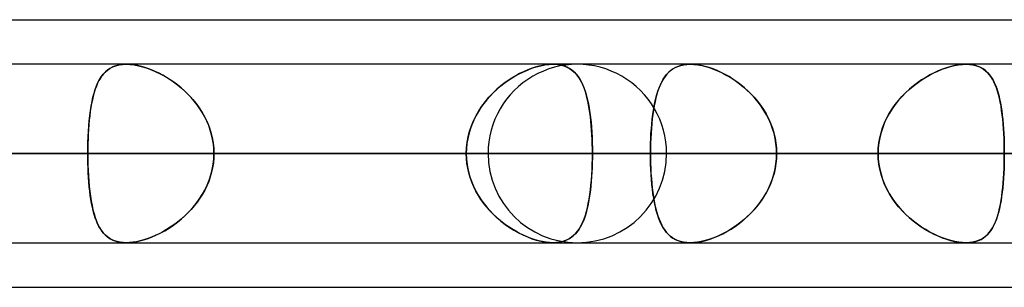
# Model space of a CAD drawing. Header units: millimetres. Extents: x -243 to 243, y -92 to 86.
# Tile 61 of 81: x 103.6 to 113.47, y -44 to -41.31. Entities that reach past the tile are written whole.
import ezdxf

# ---------------------------------------------------------------- set-up
doc = ezdxf.new("R2010")
doc.units = ezdxf.units.MM
doc.layers.add('MAIN-1', color=7, linetype='Continuous')

msp = doc.modelspace()

# ---------------------------------------------------------------- linework, layer by layer
at = {"layer": 'MAIN-1'}
for p, q in [((64.877, -41.315), (123.0361, -41.315)), ((64.877, -41.315), (123.3357, -41.315)), ((70.5727, -41.315), (123.3357, -41.315)), ((70.5727, -41.315), (129.0315, -41.315)), ((122.8574, -41.7625), (-122.8574, -41.7625)), ((122.8574, -41.7625), (-122.8574, -41.7625)), ((113.0899, -41.7625), (-113.0899, -41.7625)), ((113.0899, -41.7625), (-113.0899, -41.7625)), ((109.19, -41.7625), (80.6825, -41.7625)), ((109.19, -41.7625), (80.6825, -41.7625)), ((123.152, -41.7625), (90.5644, -41.7625)), ((123.152, -41.7625), (90.5644, -41.7625)), ((137.114, -41.7625), (100.4445, -41.7625)), ((137.114, -41.7625), (100.4445, -41.7625)), ((104.5467, -41.7818), (104.5216, -41.7924)), ((104.5299, -41.7885), (104.5602, -41.7772)), ((104.5737, -41.7734), (104.5467, -41.7818)), ((104.5602, -41.7772), (104.5929, -41.769)), ((104.6026, -41.7673), (104.5737, -41.7734)), ((104.5929, -41.769), (104.6278, -41.7641)), ((104.633, -41.7637), (104.6026, -41.7673)), ((104.6278, -41.7641), (104.6649, -41.7625)), ((104.6649, -41.7625), (104.633, -41.7637)), ((104.6978, -41.7636), (104.6649, -41.7625)), ((104.6649, -41.7625), (104.7033, -41.764)), ((108.9457, -41.7625), (104.6651, -41.7625)), ((108.9457, -41.7625), (104.6651, -41.7625)), ((104.7321, -41.7671), (104.6978, -41.7636)), ((104.7033, -41.764), (104.7437, -41.7687)), ((104.7677, -41.7729), (104.7321, -41.7671)), ((104.7437, -41.7687), (104.7858, -41.7766)), ((104.8045, -41.7809), (104.7677, -41.7729)), ((104.7858, -41.7766), (104.8289, -41.7873)), ((104.8418, -41.7911), (104.8045, -41.7809)), ((108.8034, -41.7818), (108.7654, -41.7924)), ((108.7785, -41.7885), (108.8225, -41.7772)), ((108.8408, -41.7734), (108.8034, -41.7818)), ((108.8225, -41.7772), (108.8653, -41.769)), ((108.8772, -41.7673), (108.8408, -41.7734)), ((108.8653, -41.769), (108.9063, -41.7641)), ((108.9121, -41.7637), (108.8772, -41.7673)), ((108.9063, -41.7641), (108.9454, -41.7625)), ((108.9455, -41.7625), (108.9121, -41.7637)), ((108.9454, -41.7625), (108.9465, -41.7625)), ((108.9769, -41.7636), (108.9455, -41.7625)), ((108.9465, -41.7625), (108.9476, -41.7625)), ((108.9476, -41.7625), (108.9486, -41.7625)), ((108.9486, -41.7625), (108.9497, -41.7625)), ((108.9497, -41.7625), (108.9508, -41.7625)), ((108.9508, -41.7625), (108.9518, -41.7625)), ((108.9518, -41.7625), (108.9522, -41.7625)), ((108.9522, -41.7625), (108.9526, -41.7625)), ((108.9526, -41.7625), (108.9529, -41.7625)), ((108.9529, -41.7625), (108.9533, -41.7625)), ((108.9533, -41.7625), (108.9537, -41.7625)), ((108.9537, -41.7625), (108.954, -41.7626)), ((108.954, -41.7626), (108.9897, -41.7648)), ((109.0069, -41.7671), (108.9769, -41.7636)), ((108.9897, -41.7648), (109.0236, -41.7701)), ((109.0354, -41.7729), (109.0069, -41.7671)), ((109.0236, -41.7701), (109.0552, -41.7785)), ((109.0622, -41.7809), (109.0354, -41.7729)), ((109.0552, -41.7785), (109.0844, -41.7898)), ((109.0872, -41.7911), (109.0622, -41.7809)), ((110.1728, -41.7953), (110.199, -41.7836)), ((110.2002, -41.7832), (110.1741, -41.7946)), ((110.199, -41.7836), (110.2274, -41.7744)), ((110.2283, -41.7742), (110.2002, -41.7832)), ((110.2274, -41.7744), (110.2576, -41.7678)), ((110.2583, -41.7677), (110.2283, -41.7742)), ((110.2576, -41.7678), (110.2895, -41.7638)), ((110.2899, -41.7638), (110.2583, -41.7677)), ((110.2895, -41.7638), (110.3232, -41.7625)), ((110.3232, -41.7625), (110.2899, -41.7638)), ((151.076, -41.7625), (110.3231, -41.7625)), ((151.076, -41.7625), (110.3231, -41.7625)), ((110.3581, -41.7638), (110.3232, -41.7625)), ((110.3232, -41.7625), (110.3598, -41.7639)), ((110.3945, -41.7677), (110.3581, -41.7638)), ((110.3598, -41.7639), (110.3984, -41.7683)), ((110.4325, -41.7743), (110.3945, -41.7677)), ((110.3984, -41.7683), (110.4385, -41.7755)), ((110.4715, -41.7834), (110.4325, -41.7743)), ((110.4385, -41.7755), (110.4797, -41.7855)), ((110.5111, -41.7949), (110.4715, -41.7834)), ((112.9358, -41.7846), (112.8945, -41.7969)), ((112.934, -41.7851), (112.9751, -41.7753)), ((112.9764, -41.775), (112.9358, -41.7846)), ((112.9751, -41.7753), (113.015, -41.7682)), ((113.0159, -41.768), (112.9764, -41.775)), ((113.015, -41.7682), (113.0532, -41.7639)), ((113.0537, -41.7639), (113.0159, -41.768)), ((113.0532, -41.7639), (113.0898, -41.7625)), ((113.0898, -41.7625), (113.0537, -41.7639)), ((113.0898, -41.7625), (113.1236, -41.7638)), ((113.1231, -41.7638), (113.0898, -41.7625)), ((113.1547, -41.7677), (113.1231, -41.7638)), ((113.1236, -41.7638), (113.1557, -41.7679)), ((113.1846, -41.7743), (113.1547, -41.7677)), ((113.1557, -41.7679), (113.186, -41.7746)), ((113.2124, -41.7834), (113.1846, -41.7743)), ((113.186, -41.7746), (113.2141, -41.784)), ((113.2382, -41.7949), (113.2124, -41.7834)), ((113.2141, -41.784), (113.2402, -41.7959)), ((104.4211, -41.8774), (104.4053, -41.9006)), ((104.4138, -41.8877), (104.4328, -41.8626)), ((104.4382, -41.8563), (104.4211, -41.8774)), ((104.4328, -41.8626), (104.4538, -41.84)), ((104.4566, -41.8373), (104.4382, -41.8563)), ((104.4538, -41.84), (104.4769, -41.82)), ((104.4766, -41.8203), (104.4566, -41.8373)), ((104.4982, -41.8053), (104.4766, -41.8203)), ((104.4769, -41.82), (104.5022, -41.8028)), ((104.5216, -41.7924), (104.4982, -41.8053)), ((104.5022, -41.8028), (104.5299, -41.7885)), ((104.8289, -41.7873), (104.8727, -41.801)), ((104.8796, -41.8034), (104.8418, -41.7911)), ((104.8727, -41.801), (104.917, -41.8174)), ((104.9176, -41.8177), (104.8796, -41.8034)), ((104.917, -41.8174), (104.9616, -41.8365)), ((104.9557, -41.8339), (104.9176, -41.8177)), ((104.9938, -41.852), (104.9557, -41.8339)), ((104.9616, -41.8365), (105.006, -41.8582)), ((105.0317, -41.8718), (104.9938, -41.852)), ((105.006, -41.8582), (105.0502, -41.8823)), ((105.0692, -41.8935), (105.0317, -41.8718)), ((105.0502, -41.8823), (105.0939, -41.9088)), ((108.5716, -41.8774), (108.533, -41.9006)), ((108.5541, -41.8877), (108.5986, -41.8626)), ((108.6105, -41.8563), (108.5716, -41.8774)), ((108.5986, -41.8626), (108.6435, -41.84)), ((108.6493, -41.8373), (108.6105, -41.8563)), ((108.6435, -41.84), (108.6887, -41.82)), ((108.6882, -41.8203), (108.6493, -41.8373)), ((108.727, -41.8053), (108.6882, -41.8203)), ((108.6887, -41.82), (108.7338, -41.8028)), ((108.7654, -41.7924), (108.727, -41.8053)), ((108.7338, -41.8028), (108.7785, -41.7885)), ((109.0844, -41.7898), (109.1114, -41.8039)), ((109.1105, -41.8034), (109.0872, -41.7911)), ((109.1321, -41.8177), (109.1105, -41.8034)), ((109.1114, -41.8039), (109.1362, -41.8207)), ((109.1522, -41.8339), (109.1321, -41.8177)), ((109.1362, -41.8207), (109.1589, -41.84)), ((109.1708, -41.852), (109.1522, -41.8339)), ((109.1589, -41.84), (109.1797, -41.8619)), ((109.1879, -41.8718), (109.1708, -41.852)), ((109.1797, -41.8619), (109.1988, -41.8862)), ((109.2038, -41.8935), (109.1879, -41.8718)), ((110.0685, -41.8869), (110.0861, -41.8644)), ((110.0877, -41.8625), (110.0699, -41.8849)), ((110.0861, -41.8644), (110.1052, -41.8439)), ((110.1068, -41.8424), (110.0877, -41.8625)), ((110.1052, -41.8439), (110.1259, -41.8255)), ((110.1275, -41.8242), (110.1068, -41.8424)), ((110.1259, -41.8255), (110.1484, -41.8092)), ((110.1499, -41.8083), (110.1275, -41.8242)), ((110.1484, -41.8092), (110.1728, -41.7953)), ((110.1741, -41.7946), (110.1499, -41.8083)), ((110.4797, -41.7855), (110.5215, -41.7983)), ((110.5512, -41.8088), (110.5111, -41.7949)), ((110.5215, -41.7983), (110.5638, -41.8136)), ((110.5914, -41.8249), (110.5512, -41.8088)), ((110.5638, -41.8136), (110.6063, -41.8315)), ((110.6317, -41.8433), (110.5914, -41.8249)), ((110.6063, -41.8315), (110.6489, -41.8518)), ((110.6718, -41.8638), (110.6317, -41.8433)), ((110.6489, -41.8518), (110.6912, -41.8745)), ((110.7117, -41.8864), (110.6718, -41.8638)), ((110.6912, -41.8745), (110.7331, -41.8995)), ((112.6817, -41.8954), (112.7233, -41.8714)), ((112.7268, -41.8695), (112.6849, -41.8934)), ((112.7233, -41.8714), (112.7654, -41.8495)), ((112.7687, -41.8479), (112.7268, -41.8695)), ((112.7654, -41.8495), (112.8077, -41.8299)), ((112.8107, -41.8286), (112.7687, -41.8479)), ((112.8077, -41.8299), (112.8501, -41.8125)), ((112.8527, -41.8115), (112.8107, -41.8286)), ((112.8501, -41.8125), (112.8923, -41.7976)), ((112.8945, -41.7969), (112.8527, -41.8115)), ((112.8923, -41.7976), (112.934, -41.7851)), ((113.262, -41.8088), (113.2382, -41.7949)), ((113.2402, -41.7959), (113.2642, -41.8102)), ((113.284, -41.825), (113.262, -41.8088)), ((113.2642, -41.8102), (113.2864, -41.827)), ((113.3041, -41.8433), (113.284, -41.825)), ((113.2864, -41.827), (113.3067, -41.846)), ((113.3226, -41.8638), (113.3041, -41.8433)), ((113.3067, -41.846), (113.3254, -41.8672)), ((113.3396, -41.8864), (113.3226, -41.8638)), ((113.3254, -41.8672), (113.3425, -41.8906)), ((104.353, -42.0145), (104.3661, -41.9789)), ((104.3648, -41.9821), (104.3535, -42.0132)), ((104.3772, -41.953), (104.3648, -41.9821)), ((104.3661, -41.9789), (104.3805, -41.9459)), ((104.3907, -41.9258), (104.3772, -41.953)), ((104.3805, -41.9459), (104.3964, -41.9155)), ((104.4053, -41.9006), (104.3907, -41.9258)), ((104.3964, -41.9155), (104.4138, -41.8877)), ((105.1066, -41.917), (105.0692, -41.8935)), ((105.0939, -41.9088), (105.1369, -41.9377)), ((105.1435, -41.9424), (105.1066, -41.917)), ((105.1369, -41.9377), (105.1788, -41.9689)), ((105.1799, -41.9697), (105.1435, -41.9424)), ((105.1788, -41.9689), (105.2195, -42.0022)), ((105.2155, -41.9987), (105.1799, -41.9697)), ((108.3822, -42.0145), (108.4237, -41.9789)), ((108.4198, -41.9821), (108.3836, -42.0132)), ((108.4569, -41.953), (108.4198, -41.9821)), ((108.4237, -41.9789), (108.4664, -41.9459)), ((108.4947, -41.9258), (108.4569, -41.953)), ((108.4664, -41.9459), (108.51, -41.9155)), ((108.533, -41.9006), (108.4947, -41.9258)), ((108.51, -41.9155), (108.5541, -41.8877)), ((109.1988, -41.8862), (109.2162, -41.9129)), ((109.2187, -41.917), (109.2038, -41.8935)), ((109.2162, -41.9129), (109.2321, -41.9418)), ((109.2324, -41.9424), (109.2187, -41.917)), ((109.2321, -41.9418), (109.2466, -41.973)), ((109.2452, -41.9697), (109.2324, -41.9424)), ((109.257, -41.9987), (109.2452, -41.9697)), ((109.2466, -41.973), (109.2598, -42.0063)), ((110.0104, -41.9977), (110.0232, -41.9669)), ((110.0241, -41.9648), (110.0112, -41.9957)), ((110.0232, -41.9669), (110.0372, -41.9381)), ((110.0382, -41.9361), (110.0241, -41.9648)), ((110.0372, -41.9381), (110.0522, -41.9114)), ((110.0535, -41.9094), (110.0382, -41.9361)), ((110.0522, -41.9114), (110.0685, -41.8869)), ((110.0699, -41.8849), (110.0535, -41.9094)), ((110.7513, -41.9111), (110.7117, -41.8864)), ((110.7331, -41.8995), (110.7744, -41.9267)), ((110.7905, -41.938), (110.7513, -41.9111)), ((110.7744, -41.9267), (110.8147, -41.956)), ((110.829, -41.9671), (110.7905, -41.938)), ((110.8147, -41.956), (110.854, -41.9874)), ((110.8666, -41.9982), (110.829, -41.9671)), ((112.5205, -42.0139), (112.5595, -41.9809)), ((112.562, -41.9789), (112.5227, -42.0119)), ((112.5595, -41.9809), (112.5996, -41.9502)), ((112.6023, -41.9482), (112.562, -41.9789)), ((112.5996, -41.9502), (112.6404, -41.9216)), ((112.6434, -41.9197), (112.6023, -41.9482)), ((112.6404, -41.9216), (112.6817, -41.8954)), ((112.6849, -41.8934), (112.6434, -41.9197)), ((113.3553, -41.9111), (113.3396, -41.8864)), ((113.3425, -41.8906), (113.3582, -41.9161)), ((113.3697, -41.938), (113.3553, -41.9111)), ((113.3582, -41.9161), (113.3724, -41.9436)), ((113.3829, -41.967), (113.3697, -41.938)), ((113.3724, -41.9436), (113.3854, -41.973)), ((113.395, -41.9981), (113.3829, -41.967)), ((113.3854, -41.973), (113.3972, -42.0044)), ((104.3336, -42.081), (104.325, -42.1175)), ((104.3306, -42.0932), (104.3412, -42.0526)), ((104.3431, -42.0462), (104.3336, -42.081)), ((104.3412, -42.0526), (104.353, -42.0145)), ((104.3535, -42.0132), (104.3431, -42.0462)), ((105.2502, -42.0296), (105.2155, -41.9987)), ((105.2195, -42.0022), (105.2588, -42.0376)), ((105.2838, -42.0622), (105.2502, -42.0296)), ((105.2588, -42.0376), (105.2964, -42.0752)), ((105.3162, -42.0965), (105.2838, -42.0622)), ((105.2964, -42.0752), (105.3322, -42.1148)), ((108.3147, -42.081), (108.2825, -42.1175)), ((108.3036, -42.0932), (108.342, -42.0526)), ((108.3485, -42.0462), (108.3147, -42.081)), ((108.342, -42.0526), (108.3822, -42.0145)), ((108.3836, -42.0132), (108.3485, -42.0462)), ((109.2679, -42.0296), (109.257, -41.9987)), ((109.2598, -42.0063), (109.2717, -42.0417)), ((109.2779, -42.0622), (109.2679, -42.0296)), ((109.2717, -42.0417), (109.2826, -42.0791)), ((109.287, -42.0965), (109.2779, -42.0622)), ((109.2826, -42.0791), (109.2924, -42.1186)), ((109.9778, -42.1023), (109.9877, -42.0655)), ((109.9883, -42.0635), (109.9783, -42.1004)), ((109.9877, -42.0655), (109.9986, -42.0306)), ((109.9992, -42.0286), (109.9883, -42.0635)), ((109.9986, -42.0306), (110.0104, -41.9977)), ((110.0112, -41.9957), (109.9992, -42.0286)), ((110.854, -41.9874), (110.892, -42.0208)), ((110.9032, -42.0313), (110.8666, -41.9982)), ((110.892, -42.0208), (110.9285, -42.0562)), ((110.9386, -42.0665), (110.9032, -42.0313)), ((110.9285, -42.0562), (110.9634, -42.0934)), ((110.9724, -42.1037), (110.9386, -42.0665)), ((112.4462, -42.0863), (112.4826, -42.049)), ((112.4846, -42.0471), (112.4479, -42.0844)), ((112.4826, -42.049), (112.5205, -42.0139)), ((112.5227, -42.0119), (112.4846, -42.0471)), ((113.406, -42.0313), (113.395, -41.9981)), ((113.3972, -42.0044), (113.4079, -42.0376)), ((113.4161, -42.0665), (113.406, -42.0313)), ((113.4079, -42.0376), (113.4177, -42.0726)), ((113.4252, -42.1037), (113.4161, -42.0665)), ((113.4177, -42.0726), (113.4265, -42.1093)), ((104.3172, -42.1557), (104.3102, -42.1954)), ((104.3126, -42.1814), (104.321, -42.1362)), ((104.325, -42.1175), (104.3172, -42.1557)), ((104.321, -42.1362), (104.3306, -42.0932)), ((105.3471, -42.1325), (105.3162, -42.0965)), ((105.3322, -42.1148), (105.3659, -42.1563)), ((105.3763, -42.17), (105.3471, -42.1325)), ((105.3659, -42.1563), (105.3974, -42.1998)), ((105.4036, -42.209), (105.3763, -42.17)), ((108.2521, -42.1557), (108.2235, -42.1954)), ((108.2332, -42.1814), (108.2672, -42.1362)), ((108.2825, -42.1175), (108.2521, -42.1557)), ((108.2672, -42.1362), (108.3036, -42.0932)), ((109.2954, -42.1325), (109.287, -42.0965)), ((109.2924, -42.1186), (109.3011, -42.16)), ((109.3031, -42.17), (109.2954, -42.1325)), ((109.3011, -42.16), (109.309, -42.2032)), ((109.3099, -42.209), (109.3031, -42.17)), ((109.9611, -42.1794), (109.9538, -42.2215)), ((109.9607, -42.1816), (109.9688, -42.1411)), ((109.9693, -42.139), (109.9611, -42.1794)), ((109.9688, -42.1411), (109.9778, -42.1023)), ((109.9783, -42.1004), (109.9693, -42.139)), ((110.9634, -42.0934), (110.9964, -42.1325)), ((111.0045, -42.1427), (110.9724, -42.1037)), ((110.9964, -42.1325), (111.0275, -42.1734)), ((111.0346, -42.1833), (111.0045, -42.1427)), ((111.0275, -42.1734), (111.0564, -42.216)), ((112.3482, -42.2101), (112.3787, -42.167)), ((112.3802, -42.1649), (112.3496, -42.208)), ((112.3787, -42.167), (112.4114, -42.1257)), ((112.4131, -42.1237), (112.3802, -42.1649)), ((112.4114, -42.1257), (112.4462, -42.0863)), ((112.4479, -42.0844), (112.4131, -42.1237)), ((113.4334, -42.1426), (113.4252, -42.1037)), ((113.4265, -42.1093), (113.4344, -42.1477)), ((113.4407, -42.1833), (113.4334, -42.1426)), ((113.4344, -42.1477), (113.4415, -42.1878)), ((104.2933, -42.3282), (104.2988, -42.2775)), ((104.304, -42.2366), (104.2986, -42.2793)), ((104.2988, -42.2775), (104.3052, -42.2285)), ((104.3102, -42.1954), (104.304, -42.2366)), ((104.3052, -42.2285), (104.3126, -42.1814)), ((105.3974, -42.1998), (105.4265, -42.2451)), ((105.4289, -42.2493), (105.4036, -42.209)), ((105.4265, -42.2451), (105.4528, -42.2922)), ((105.4521, -42.2909), (105.4289, -42.2493)), ((108.1485, -42.3282), (108.1737, -42.2775)), ((108.197, -42.2366), (108.1726, -42.2793)), ((108.1737, -42.2775), (108.202, -42.2285)), ((108.2235, -42.1954), (108.197, -42.2366)), ((108.202, -42.2285), (108.2332, -42.1814)), ((109.309, -42.2032), (109.3159, -42.2483)), ((109.316, -42.2493), (109.3099, -42.209)), ((109.3159, -42.2483), (109.3219, -42.2951)), ((109.3215, -42.2909), (109.316, -42.2493)), ((109.9414, -42.3126), (109.9471, -42.2674)), ((109.9473, -42.2653), (109.9417, -42.3106)), ((109.9471, -42.2674), (109.9535, -42.2237)), ((109.9538, -42.2215), (109.9473, -42.2653)), ((109.9535, -42.2237), (109.9607, -42.1816)), ((111.0624, -42.2256), (111.0346, -42.1833)), ((111.0564, -42.216), (111.083, -42.2603)), ((111.088, -42.2693), (111.0624, -42.2256)), ((111.083, -42.2603), (111.107, -42.3061)), ((111.111, -42.3145), (111.088, -42.2693)), ((112.2948, -42.3012), (112.3202, -42.2548)), ((112.3214, -42.2527), (112.2958, -42.2992)), ((112.3202, -42.2548), (112.3482, -42.2101)), ((112.3496, -42.208), (112.3214, -42.2527)), ((113.4472, -42.2255), (113.4407, -42.1833)), ((113.4415, -42.1878), (113.4478, -42.2295)), ((113.4529, -42.2692), (113.4472, -42.2255)), ((113.4478, -42.2295), (113.4533, -42.2727)), ((113.4579, -42.3144), (113.4529, -42.2692)), ((113.4533, -42.2727), (113.4582, -42.3173)), ((104.2897, -42.3688), (104.2862, -42.4152)), ((104.2887, -42.3807), (104.2933, -42.3282)), ((104.2938, -42.3235), (104.2897, -42.3688)), ((104.2986, -42.2793), (104.2938, -42.3235)), ((105.473, -42.3339), (105.4521, -42.2909)), ((105.4528, -42.2922), (105.4762, -42.341)), ((105.4916, -42.378), (105.473, -42.3339)), ((105.4762, -42.341), (105.4965, -42.3913)), ((108.1312, -42.3688), (108.1146, -42.4152)), ((108.1267, -42.3807), (108.1485, -42.3282)), ((108.1507, -42.3235), (108.1312, -42.3688)), ((108.1726, -42.2793), (108.1507, -42.3235)), ((109.3262, -42.3339), (109.3215, -42.2909)), ((109.3219, -42.2951), (109.3272, -42.3436)), ((109.3303, -42.378), (109.3262, -42.3339)), ((109.3272, -42.3436), (109.3316, -42.3934)), ((109.9325, -42.4071), (109.9366, -42.3592)), ((109.9368, -42.3574), (109.9326, -42.4054)), ((109.9366, -42.3592), (109.9414, -42.3126)), ((109.9417, -42.3106), (109.9368, -42.3574)), ((111.107, -42.3061), (111.1283, -42.3534)), ((111.1314, -42.3611), (111.111, -42.3145)), ((111.1283, -42.3534), (111.1467, -42.4019)), ((111.149, -42.4088), (111.1314, -42.3611)), ((112.2528, -42.3986), (112.2723, -42.3492)), ((112.2731, -42.3473), (112.2534, -42.3969)), ((112.2723, -42.3492), (112.2948, -42.3012)), ((112.2958, -42.2992), (112.2731, -42.3473)), ((113.4622, -42.361), (113.4579, -42.3144)), ((113.4582, -42.3173), (113.4624, -42.3633)), ((113.4658, -42.4087), (113.4622, -42.361)), ((113.4624, -42.3633), (113.4659, -42.4104)), ((104.2834, -42.4623), (104.2812, -42.5102)), ((104.2821, -42.4893), (104.285, -42.4345)), ((104.2862, -42.4152), (104.2834, -42.4623)), ((104.285, -42.4345), (104.2887, -42.3807)), ((105.5074, -42.4231), (105.4916, -42.378)), ((105.4965, -42.3913), (105.5135, -42.4428)), ((105.5206, -42.4689), (105.5074, -42.4231)), ((105.5135, -42.4428), (105.5269, -42.4955)), ((105.5309, -42.5153), (105.5206, -42.4689)), ((108.1008, -42.4623), (108.0899, -42.5102)), ((108.0942, -42.4893), (108.1085, -42.4345)), ((108.1146, -42.4152), (108.1008, -42.4623)), ((108.1085, -42.4345), (108.1267, -42.3807)), ((109.3338, -42.4231), (109.3303, -42.378)), ((109.3316, -42.3934), (109.3352, -42.4446)), ((109.3366, -42.4689), (109.3338, -42.4231)), ((109.3352, -42.4446), (109.338, -42.4969)), ((109.3388, -42.5153), (109.3366, -42.4689)), ((109.9292, -42.4544), (109.9266, -42.5041)), ((109.9266, -42.5055), (109.9291, -42.456)), ((109.9291, -42.456), (109.9325, -42.4071)), ((109.9326, -42.4054), (109.9292, -42.4544)), ((111.1467, -42.4019), (111.162, -42.4516)), ((111.1635, -42.4573), (111.149, -42.4088)), ((111.162, -42.4516), (111.174, -42.5023)), ((111.1749, -42.5065), (111.1635, -42.4573)), ((112.2239, -42.5002), (112.2367, -42.449)), ((112.2371, -42.4474), (112.2242, -42.4988)), ((112.2367, -42.449), (112.2528, -42.3986)), ((112.2534, -42.3969), (112.2371, -42.4474)), ((113.4687, -42.4572), (113.4658, -42.4087)), ((113.4659, -42.4104), (113.4687, -42.4585)), ((113.4709, -42.5065), (113.4687, -42.4572)), ((113.4687, -42.4585), (113.4709, -42.5075)), ((104.2788, -42.6009), (104.2801, -42.5448)), ((104.2797, -42.5588), (104.2788, -42.6079)), ((104.2812, -42.5102), (104.2797, -42.5588)), ((104.2801, -42.5448), (104.2821, -42.4893)), ((105.5269, -42.4955), (105.5366, -42.5491)), ((105.5383, -42.5623), (105.5309, -42.5153)), ((105.5366, -42.5491), (105.5424, -42.6031)), ((105.5429, -42.6097), (105.5383, -42.5623)), ((108.082, -42.5588), (108.0772, -42.6079)), ((108.0777, -42.6009), (108.084, -42.5448)), ((108.0899, -42.5102), (108.082, -42.5588)), ((108.084, -42.5448), (108.0942, -42.4893)), ((109.338, -42.4969), (109.34, -42.55)), ((109.3403, -42.5623), (109.3388, -42.5153)), ((109.34, -42.55), (109.3411, -42.6035)), ((109.3412, -42.6097), (109.3403, -42.5623)), ((109.9247, -42.5546), (109.9236, -42.6058)), ((109.9236, -42.6064), (109.9247, -42.5557)), ((109.9266, -42.5041), (109.9247, -42.5546)), ((109.9247, -42.5557), (109.9266, -42.5055)), ((111.174, -42.5023), (111.1828, -42.5536)), ((111.1831, -42.5564), (111.1749, -42.5065)), ((111.1828, -42.5536), (111.188, -42.6054)), ((111.1881, -42.6067), (111.1831, -42.5564)), ((112.2092, -42.6046), (112.2148, -42.5521)), ((112.2149, -42.5511), (112.2093, -42.604)), ((112.2148, -42.5521), (112.2239, -42.5002)), ((112.2242, -42.4988), (112.2149, -42.5511)), ((113.4725, -42.5563), (113.4709, -42.5065)), ((113.4709, -42.5075), (113.4725, -42.5572)), ((113.4734, -42.6067), (113.4725, -42.5563)), ((113.4725, -42.5572), (113.4734, -42.6072)), ((-123.4449, -42.6575), (123.4449, -42.6575)), ((123.4449, -42.6575), (-123.4449, -42.6575)), ((122.0848, -42.6575), (-122.0848, -42.6575)), ((-122.0848, -42.6575), (122.0848, -42.6575)), ((-113.4737, -42.6575), (113.4737, -42.6575)), ((113.4737, -42.6575), (-113.4737, -42.6575)), ((112.2073, -42.6575), (-112.2073, -42.6575)), ((-112.2073, -42.6575), (112.2073, -42.6575)), ((108.295, -42.6575), (80.2791, -42.6575)), ((80.2791, -42.6575), (108.295, -42.6575)), ((81.5463, -42.6575), (110.085, -42.6575)), ((110.085, -42.6575), (81.5463, -42.6575)), ((122.257, -42.6575), (90.1625, -42.6575)), ((90.1625, -42.6575), (122.257, -42.6575)), ((91.4294, -42.6575), (124.047, -42.6575)), ((124.047, -42.6575), (91.4294, -42.6575)), ((95.67, -42.6575), (104.2784, -42.6575)), ((104.2784, -42.6575), (95.67, -42.6575)), ((108.0756, -42.6575), (99.4672, -42.6575)), ((99.4672, -42.6575), (108.0756, -42.6575)), ((136.219, -42.6575), (100.0437, -42.6575)), ((100.0437, -42.6575), (136.219, -42.6575)), ((101.3104, -42.6575), (138.009, -42.6575)), ((138.009, -42.6575), (101.3104, -42.6575)), ((101.3104, -42.6575), (109.9233, -42.6575)), ((109.9233, -42.6575), (101.3104, -42.6575)), ((112.2073, -42.6575), (103.5955, -42.6575)), ((103.5955, -42.6575), (112.2073, -42.6575)), ((108.0756, -42.6575), (104.2784, -42.6575)), ((104.2784, -42.6575), (108.0756, -42.6575)), ((104.2785, -42.6575), (104.2788, -42.6009)), ((104.2788, -42.6079), (104.2785, -42.6575)), ((104.2785, -42.6575), (104.2788, -42.7141)), ((104.2788, -42.7071), (104.2785, -42.6575)), ((105.5424, -42.6031), (105.5444, -42.6575)), ((105.5424, -42.7119), (105.5444, -42.6575)), ((105.5444, -42.6575), (105.5429, -42.6097)), ((105.5444, -42.6575), (105.5429, -42.7053)), ((105.5444, -42.6575), (109.3415, -42.6575)), ((109.3415, -42.6575), (105.5444, -42.6575)), ((105.5444, -42.6575), (114.1525, -42.6575)), ((114.1525, -42.6575), (105.5444, -42.6575)), ((108.0756, -42.6575), (108.0777, -42.6009)), ((108.0772, -42.6079), (108.0756, -42.6575)), ((108.0772, -42.7071), (108.0756, -42.6575)), ((108.0756, -42.6575), (108.0777, -42.7141)), ((109.3411, -42.6035), (109.3415, -42.6575)), ((109.3411, -42.7119), (109.3415, -42.6575)), ((109.3415, -42.6575), (109.3412, -42.6097)), ((109.3415, -42.6575), (109.3412, -42.7053)), ((117.9497, -42.6575), (109.3415, -42.6575)), ((109.3415, -42.6575), (117.9497, -42.6575)), ((109.9236, -42.6058), (109.9233, -42.6575)), ((109.9233, -42.6575), (109.9236, -42.6064)), ((109.9233, -42.6575), (109.9236, -42.7086)), ((150.181, -42.6575), (109.9233, -42.6575)), ((109.9237, -42.711), (109.9233, -42.6575)), ((109.9233, -42.6575), (150.181, -42.6575)), ((111.188, -42.6054), (111.1898, -42.6575)), ((111.188, -42.7096), (111.1898, -42.6575)), ((111.1898, -42.6575), (111.1881, -42.6067)), ((111.1898, -42.6575), (111.1881, -42.7083)), ((111.1898, -42.6575), (151.971, -42.6575)), ((151.971, -42.6575), (111.1898, -42.6575)), ((111.1898, -42.6575), (119.8017, -42.6575)), ((119.8017, -42.6575), (111.1898, -42.6575)), ((112.2093, -42.604), (112.2073, -42.6575)), ((112.2073, -42.6575), (112.2092, -42.6046)), ((112.2093, -42.711), (112.2073, -42.6575)), ((112.2073, -42.6575), (112.2092, -42.7104)), ((113.4737, -42.6575), (113.4734, -42.6067)), ((113.4734, -42.6072), (113.4737, -42.6575)), ((113.4737, -42.6575), (113.4734, -42.7083)), ((113.4734, -42.7078), (113.4737, -42.6575)), ((104.2797, -42.7562), (104.2788, -42.7071)), ((104.2788, -42.7141), (104.2801, -42.7702)), ((104.2812, -42.8048), (104.2797, -42.7562)), ((104.2801, -42.7702), (104.2821, -42.8257)), ((105.5269, -42.8195), (105.5366, -42.7659)), ((105.5383, -42.7527), (105.5309, -42.7997)), ((105.5366, -42.7659), (105.5424, -42.7119)), ((105.5429, -42.7053), (105.5383, -42.7527)), ((108.082, -42.7562), (108.0772, -42.7071)), ((108.0777, -42.7141), (108.084, -42.7702)), ((108.0899, -42.8048), (108.082, -42.7562)), ((108.084, -42.7702), (108.0942, -42.8257)), ((109.3379, -42.8195), (109.3399, -42.7659)), ((109.3403, -42.7527), (109.3388, -42.7997)), ((109.3399, -42.7659), (109.3411, -42.7119)), ((109.3412, -42.7053), (109.3403, -42.7527)), ((109.9236, -42.7086), (109.9247, -42.7593)), ((109.9249, -42.764), (109.9237, -42.711)), ((109.9247, -42.7593), (109.9266, -42.8095)), ((109.9268, -42.8162), (109.9249, -42.764)), ((111.174, -42.8127), (111.1828, -42.7614)), ((111.1831, -42.7586), (111.1749, -42.8085)), ((111.1828, -42.7614), (111.188, -42.7096)), ((111.1881, -42.7083), (111.1831, -42.7586)), ((112.2092, -42.7104), (112.2148, -42.7629)), ((112.2149, -42.7639), (112.2093, -42.711)), ((112.2148, -42.7629), (112.2239, -42.8148)), ((112.2242, -42.8162), (112.2149, -42.7639)), ((113.4709, -42.8075), (113.4725, -42.7578)), ((113.4725, -42.7587), (113.4709, -42.8085)), ((113.4725, -42.7578), (113.4734, -42.7078)), ((113.4734, -42.7083), (113.4725, -42.7587)), ((104.2834, -42.8527), (104.2812, -42.8048)), ((104.2821, -42.8257), (104.285, -42.8805)), ((104.2862, -42.8998), (104.2834, -42.8527)), ((105.5206, -42.8461), (105.5074, -42.8919)), ((105.5135, -42.8722), (105.5269, -42.8195)), ((105.5309, -42.7997), (105.5206, -42.8461)), ((108.1008, -42.8527), (108.0899, -42.8048)), ((108.0942, -42.8257), (108.1085, -42.8805)), ((108.1146, -42.8998), (108.1008, -42.8527)), ((109.3366, -42.8461), (109.3338, -42.8919)), ((109.3351, -42.8722), (109.3379, -42.8195)), ((109.3388, -42.7997), (109.3366, -42.8461)), ((109.9266, -42.8095), (109.9291, -42.859)), ((109.9297, -42.8677), (109.9268, -42.8162)), ((109.9291, -42.859), (109.9325, -42.9079)), ((109.9333, -42.9182), (109.9297, -42.8677)), ((111.1467, -42.9131), (111.162, -42.8634)), ((111.1635, -42.8577), (111.149, -42.9062)), ((111.162, -42.8634), (111.174, -42.8127)), ((111.1749, -42.8085), (111.1635, -42.8577)), ((112.2239, -42.8148), (112.2367, -42.866)), ((112.2371, -42.8676), (112.2242, -42.8162)), ((112.2367, -42.866), (112.2528, -42.9164)), ((112.2534, -42.9181), (112.2371, -42.8676)), ((113.4687, -42.8578), (113.4658, -42.9063)), ((113.4659, -42.9046), (113.4687, -42.8565)), ((113.4687, -42.8565), (113.4709, -42.8075)), ((113.4709, -42.8085), (113.4687, -42.8578)), ((104.285, -42.8805), (104.2887, -42.9343)), ((104.2897, -42.9462), (104.2862, -42.8998)), ((104.2887, -42.9343), (104.2933, -42.9868)), ((104.2938, -42.9916), (104.2897, -42.9462)), ((105.4916, -42.937), (105.473, -42.9811)), ((105.4762, -42.974), (105.4965, -42.9237)), ((105.5074, -42.8919), (105.4916, -42.937)), ((105.4965, -42.9237), (105.5135, -42.8722)), ((108.1085, -42.8805), (108.1267, -42.9343)), ((108.1312, -42.9462), (108.1146, -42.8998)), ((108.1267, -42.9343), (108.1485, -42.9868)), ((108.1507, -42.9916), (108.1312, -42.9462)), ((109.3303, -42.937), (109.3262, -42.9811)), ((109.3269, -42.974), (109.3314, -42.9237)), ((109.3338, -42.8919), (109.3303, -42.937)), ((109.3314, -42.9237), (109.3351, -42.8722)), ((109.9325, -42.9079), (109.9366, -42.9558)), ((109.9377, -42.9677), (109.9333, -42.9182)), ((109.9366, -42.9558), (109.9414, -43.0024)), ((109.943, -43.0159), (109.9377, -42.9677)), ((111.107, -43.0089), (111.1283, -42.9616)), ((111.1314, -42.954), (111.111, -43.0005)), ((111.1283, -42.9616), (111.1467, -42.9131)), ((111.149, -42.9062), (111.1314, -42.954)), ((112.2528, -42.9164), (112.2723, -42.9659)), ((112.2731, -42.9677), (112.2534, -42.9181)), ((112.2723, -42.9659), (112.2948, -43.0138)), ((112.2958, -43.0158), (112.2731, -42.9677)), ((113.4622, -42.954), (113.4579, -43.0006)), ((113.4582, -42.9977), (113.4624, -42.9517)), ((113.4658, -42.9063), (113.4622, -42.954)), ((113.4624, -42.9517), (113.4659, -42.9046)), ((104.2933, -42.9868), (104.2988, -43.0375)), ((104.2986, -43.0357), (104.2938, -42.9916)), ((104.304, -43.0784), (104.2986, -43.0357)), ((104.2988, -43.0375), (104.3052, -43.0865)), ((105.4289, -43.0657), (105.4036, -43.106)), ((105.4265, -43.0699), (105.4528, -43.0228)), ((105.4521, -43.0241), (105.4289, -43.0657)), ((105.473, -42.9811), (105.4521, -43.0241)), ((105.4528, -43.0228), (105.4762, -42.974)), ((108.1485, -42.9868), (108.1737, -43.0375)), ((108.1726, -43.0357), (108.1507, -42.9916)), ((108.197, -43.0784), (108.1726, -43.0357)), ((108.1737, -43.0375), (108.202, -43.0865)), ((109.316, -43.0657), (109.3099, -43.106)), ((109.3154, -43.0699), (109.3216, -43.0228)), ((109.3215, -43.0241), (109.316, -43.0657)), ((109.3262, -42.9811), (109.3215, -43.0241)), ((109.3216, -43.0228), (109.3269, -42.974)), ((109.9414, -43.0024), (109.9471, -43.0476)), ((109.9491, -43.0623), (109.943, -43.0159)), ((109.9471, -43.0476), (109.9535, -43.0913)), ((109.9561, -43.1071), (109.9491, -43.0623)), ((111.0564, -43.099), (111.083, -43.0547)), ((111.088, -43.0457), (111.0624, -43.0895)), ((111.083, -43.0547), (111.107, -43.0089)), ((111.111, -43.0005), (111.088, -43.0457)), ((112.2948, -43.0138), (112.3202, -43.0602)), ((112.3214, -43.0623), (112.2958, -43.0158)), ((112.3202, -43.0602), (112.3482, -43.1049)), ((112.3496, -43.107), (112.3214, -43.0623)), ((113.4529, -43.0458), (113.4472, -43.0895)), ((113.4478, -43.0855), (113.4533, -43.0423)), ((113.4579, -43.0006), (113.4529, -43.0458)), ((113.4533, -43.0423), (113.4582, -42.9977)), ((104.3102, -43.1196), (104.304, -43.0784)), ((104.3052, -43.0865), (104.3126, -43.1336)), ((104.3172, -43.1593), (104.3102, -43.1196)), ((104.3126, -43.1336), (104.321, -43.1788)), ((104.325, -43.1975), (104.3172, -43.1593)), ((105.3322, -43.2002), (105.3659, -43.1587)), ((105.3763, -43.145), (105.3471, -43.1825)), ((105.3659, -43.1587), (105.3974, -43.1152)), ((105.4036, -43.106), (105.3763, -43.145)), ((105.3974, -43.1152), (105.4265, -43.0699)), ((108.2235, -43.1196), (108.197, -43.0784)), ((108.202, -43.0865), (108.2332, -43.1336)), ((108.2521, -43.1593), (108.2235, -43.1196)), ((108.2332, -43.1336), (108.2672, -43.1788)), ((108.2825, -43.1975), (108.2521, -43.1593)), ((109.2915, -43.2002), (109.3004, -43.1587)), ((109.3031, -43.145), (109.2954, -43.1825)), ((109.3004, -43.1587), (109.3084, -43.1152)), ((109.3099, -43.106), (109.3031, -43.145)), ((109.3084, -43.1152), (109.3154, -43.0699)), ((109.9535, -43.0913), (109.9607, -43.1334)), ((109.9639, -43.1501), (109.9561, -43.1071)), ((109.9607, -43.1334), (109.9688, -43.1739)), ((109.9727, -43.1913), (109.9639, -43.1501)), ((110.9964, -43.1825), (111.0275, -43.1416)), ((111.0345, -43.1317), (111.0045, -43.1723)), ((111.0275, -43.1416), (111.0564, -43.099)), ((111.0624, -43.0895), (111.0345, -43.1317)), ((112.3482, -43.1049), (112.3787, -43.148)), ((112.3802, -43.1501), (112.3496, -43.107)), ((112.3787, -43.148), (112.4114, -43.1893)), ((112.4131, -43.1913), (112.3802, -43.1501)), ((113.4265, -43.2057), (113.4344, -43.1673)), ((113.4407, -43.1317), (113.4334, -43.1724)), ((113.4344, -43.1673), (113.4415, -43.1272)), ((113.4472, -43.0895), (113.4407, -43.1317)), ((113.4415, -43.1272), (113.4478, -43.0855)), ((104.321, -43.1788), (104.3306, -43.2218)), ((104.3336, -43.234), (104.325, -43.1975)), ((104.3306, -43.2218), (104.3412, -43.2624)), ((104.3431, -43.2688), (104.3336, -43.234)), ((104.3412, -43.2624), (104.353, -43.3005)), ((105.2838, -43.2528), (105.2502, -43.2854)), ((105.2588, -43.2774), (105.2964, -43.2398)), ((105.3162, -43.2185), (105.2838, -43.2528)), ((105.2964, -43.2398), (105.3322, -43.2002)), ((105.3471, -43.1825), (105.3162, -43.2185)), ((108.2672, -43.1788), (108.3036, -43.2218)), ((108.3147, -43.234), (108.2825, -43.1975)), ((108.3036, -43.2218), (108.342, -43.2624)), ((108.3485, -43.2688), (108.3147, -43.234)), ((108.342, -43.2624), (108.3822, -43.3005)), ((109.2779, -43.2528), (109.2679, -43.2854)), ((109.2704, -43.2774), (109.2815, -43.2398)), ((109.287, -43.2185), (109.2779, -43.2528)), ((109.2815, -43.2398), (109.2915, -43.2002)), ((109.2954, -43.1825), (109.287, -43.2185)), ((109.9688, -43.1739), (109.9778, -43.2127)), ((109.9825, -43.2306), (109.9727, -43.1913)), ((109.9778, -43.2127), (109.9877, -43.2495)), ((109.9933, -43.2679), (109.9825, -43.2306)), ((109.9877, -43.2495), (109.9986, -43.2844)), ((110.892, -43.2942), (110.9285, -43.2588)), ((110.9385, -43.2485), (110.9032, -43.2837)), ((110.9285, -43.2588), (110.9634, -43.2216)), ((110.9724, -43.2113), (110.9385, -43.2485)), ((110.9634, -43.2216), (110.9964, -43.1825)), ((111.0045, -43.1723), (110.9724, -43.2113)), ((112.4114, -43.1893), (112.4462, -43.2287)), ((112.4479, -43.2305), (112.4131, -43.1913)), ((112.4462, -43.2287), (112.4826, -43.266)), ((112.4846, -43.2679), (112.4479, -43.2305)), ((112.4826, -43.266), (112.5205, -43.3011)), ((113.4161, -43.2485), (113.406, -43.2837)), ((113.4079, -43.2774), (113.4177, -43.2424)), ((113.4252, -43.2113), (113.4161, -43.2485)), ((113.4177, -43.2424), (113.4265, -43.2057)), ((113.4334, -43.1724), (113.4252, -43.2113)), ((104.3535, -43.3018), (104.3431, -43.2688)), ((104.353, -43.3005), (104.3661, -43.3361)), ((104.3648, -43.3329), (104.3535, -43.3018)), ((104.3772, -43.362), (104.3648, -43.3329)), ((104.3661, -43.3361), (104.3805, -43.3691)), ((104.3907, -43.3892), (104.3772, -43.362)), ((105.1369, -43.3773), (105.1788, -43.3461)), ((105.1799, -43.3453), (105.1435, -43.3726)), ((105.1788, -43.3461), (105.2195, -43.3128)), ((105.2155, -43.3163), (105.1799, -43.3453)), ((105.2502, -43.2854), (105.2155, -43.3163)), ((105.2195, -43.3128), (105.2588, -43.2774)), ((108.3836, -43.3018), (108.3485, -43.2688)), ((108.3822, -43.3005), (108.4237, -43.3361)), ((108.4198, -43.3329), (108.3836, -43.3018)), ((108.4569, -43.362), (108.4198, -43.3329)), ((108.4237, -43.3361), (108.4664, -43.3691)), ((108.4947, -43.3892), (108.4569, -43.362)), ((109.23, -43.3773), (109.2448, -43.3461)), ((109.2452, -43.3453), (109.2324, -43.3726)), ((109.2448, -43.3461), (109.2583, -43.3128)), ((109.257, -43.3163), (109.2452, -43.3453)), ((109.2679, -43.2854), (109.257, -43.3163)), ((109.2583, -43.3128), (109.2704, -43.2774)), ((110.0051, -43.3031), (109.9933, -43.2679)), ((109.9986, -43.2844), (110.0104, -43.3173)), ((110.018, -43.3361), (110.0051, -43.3031)), ((110.0104, -43.3173), (110.0232, -43.3481)), ((110.032, -43.3668), (110.018, -43.3361)), ((110.0232, -43.3481), (110.0372, -43.3769)), ((110.7744, -43.3883), (110.8147, -43.359)), ((110.8289, -43.348), (110.7904, -43.377)), ((110.8147, -43.359), (110.854, -43.3276)), ((110.8666, -43.3169), (110.8289, -43.348)), ((110.854, -43.3276), (110.892, -43.2942)), ((110.9032, -43.2837), (110.8666, -43.3169)), ((112.5227, -43.3031), (112.4846, -43.2679)), ((112.5205, -43.3011), (112.5595, -43.3341)), ((112.562, -43.3361), (112.5227, -43.3031)), ((112.5595, -43.3341), (112.5996, -43.3648)), ((112.6023, -43.3668), (112.562, -43.3361)), ((112.5996, -43.3648), (112.6404, -43.3934)), ((113.3829, -43.348), (113.3697, -43.377)), ((113.3724, -43.3714), (113.3854, -43.342)), ((113.395, -43.3169), (113.3829, -43.348)), ((113.3854, -43.342), (113.3972, -43.3106)), ((113.406, -43.2837), (113.395, -43.3169)), ((113.3972, -43.3106), (113.4079, -43.2774)), ((104.3805, -43.3691), (104.3964, -43.3996)), ((104.4053, -43.4144), (104.3907, -43.3892)), ((104.3964, -43.3996), (104.4138, -43.4273)), ((104.4211, -43.4375), (104.4053, -43.4144)), ((104.4138, -43.4273), (104.4328, -43.4524)), ((104.4382, -43.4587), (104.4211, -43.4375)), ((104.4328, -43.4524), (104.4538, -43.475)), ((104.4566, -43.4777), (104.4382, -43.4587)), ((104.9938, -43.463), (104.9557, -43.4811)), ((104.9616, -43.4785), (105.006, -43.4568)), ((105.0317, -43.4432), (104.9938, -43.463)), ((105.006, -43.4568), (105.0502, -43.4327)), ((105.0692, -43.4215), (105.0317, -43.4432)), ((105.0502, -43.4327), (105.0939, -43.4062)), ((105.1066, -43.398), (105.0692, -43.4215)), ((105.0939, -43.4062), (105.1369, -43.3773)), ((105.1435, -43.3726), (105.1066, -43.398)), ((108.4664, -43.3691), (108.51, -43.3996)), ((108.533, -43.4144), (108.4947, -43.3892)), ((108.51, -43.3996), (108.5541, -43.4273)), ((108.5716, -43.4375), (108.533, -43.4144)), ((108.5541, -43.4273), (108.5986, -43.4524)), ((108.6105, -43.4587), (108.5716, -43.4375)), ((108.5986, -43.4524), (108.6435, -43.475)), ((108.6493, -43.4777), (108.6105, -43.4587)), ((109.1708, -43.463), (109.1522, -43.4811)), ((109.1551, -43.4785), (109.1764, -43.4568)), ((109.1879, -43.4432), (109.1708, -43.463)), ((109.1764, -43.4568), (109.196, -43.4327)), ((109.2038, -43.4215), (109.1879, -43.4432)), ((109.196, -43.4327), (109.2138, -43.4062)), ((109.2187, -43.398), (109.2038, -43.4215)), ((109.2138, -43.4062), (109.23, -43.3773)), ((109.2324, -43.3726), (109.2187, -43.398)), ((110.0473, -43.3953), (110.032, -43.3668)), ((110.0372, -43.3769), (110.0522, -43.4036)), ((110.0639, -43.4216), (110.0473, -43.3953)), ((110.0522, -43.4036), (110.0685, -43.4281)), ((110.0818, -43.4455), (110.0639, -43.4216)), ((110.0685, -43.4281), (110.0861, -43.4506)), ((110.1011, -43.4671), (110.0818, -43.4455)), ((110.0861, -43.4506), (110.1052, -43.4711)), ((110.6063, -43.4835), (110.6489, -43.4632)), ((110.6717, -43.4513), (110.6316, -43.4717)), ((110.6489, -43.4632), (110.6912, -43.4405)), ((110.7116, -43.4287), (110.6717, -43.4513)), ((110.6912, -43.4405), (110.7331, -43.4155)), ((110.7512, -43.4039), (110.7116, -43.4287)), ((110.7331, -43.4155), (110.7744, -43.3883)), ((110.7904, -43.377), (110.7512, -43.4039)), ((112.6434, -43.3953), (112.6023, -43.3668)), ((112.6404, -43.3934), (112.6817, -43.4196)), ((112.6849, -43.4216), (112.6434, -43.3953)), ((112.6817, -43.4196), (112.7233, -43.4436)), ((112.7268, -43.4455), (112.6849, -43.4216)), ((112.7233, -43.4436), (112.7654, -43.4655)), ((112.7687, -43.4671), (112.7268, -43.4455)), ((113.3226, -43.4512), (113.3041, -43.4717)), ((113.3067, -43.469), (113.3254, -43.4478)), ((113.3396, -43.4286), (113.3226, -43.4512)), ((113.3254, -43.4478), (113.3425, -43.4244)), ((113.3553, -43.4039), (113.3396, -43.4286)), ((113.3425, -43.4244), (113.3582, -43.3989)), ((113.3697, -43.377), (113.3553, -43.4039)), ((113.3582, -43.3989), (113.3724, -43.3714)), ((-122.9667, -43.5525), (122.9667, -43.5525)), ((-122.9667, -43.5525), (122.9667, -43.5525)), ((-113.0899, -43.5525), (113.0899, -43.5525)), ((-113.0899, -43.5525), (113.0899, -43.5525)), ((80.6825, -43.5525), (109.19, -43.5525)), ((80.6825, -43.5525), (109.19, -43.5525)), ((90.5644, -43.5525), (123.152, -43.5525)), ((90.5644, -43.5525), (123.152, -43.5525)), ((100.4445, -43.5525), (137.114, -43.5525)), ((100.4445, -43.5525), (137.114, -43.5525)), ((104.4538, -43.475), (104.4769, -43.495)), ((104.4766, -43.4947), (104.4566, -43.4777)), ((104.4982, -43.5097), (104.4766, -43.4947)), ((104.4769, -43.495), (104.5022, -43.5122)), ((104.5216, -43.5226), (104.4982, -43.5097)), ((104.5022, -43.5122), (104.5299, -43.5265)), ((104.5467, -43.5332), (104.5216, -43.5226)), ((104.5299, -43.5265), (104.5602, -43.5378)), ((104.5737, -43.5416), (104.5467, -43.5332)), ((104.5602, -43.5378), (104.5929, -43.546)), ((104.6026, -43.5477), (104.5737, -43.5416)), ((104.5929, -43.546), (104.6278, -43.5509)), ((104.633, -43.5513), (104.6026, -43.5477)), ((104.6278, -43.5509), (104.6649, -43.5525)), ((104.6649, -43.5525), (104.633, -43.5513)), ((104.6649, -43.5525), (104.7033, -43.551)), ((104.6978, -43.5514), (104.6649, -43.5525)), ((104.6651, -43.5525), (108.9457, -43.5525)), ((104.6651, -43.5525), (108.9457, -43.5525)), ((104.7321, -43.5479), (104.6978, -43.5514)), ((104.7033, -43.551), (104.7437, -43.5463)), ((104.7677, -43.5421), (104.7321, -43.5479)), ((104.7437, -43.5463), (104.7858, -43.5384)), ((104.8045, -43.5341), (104.7677, -43.5421)), ((104.7858, -43.5384), (104.8289, -43.5277)), ((104.8418, -43.5239), (104.8045, -43.5341)), ((104.8289, -43.5277), (104.8727, -43.514)), ((104.8796, -43.5116), (104.8418, -43.5239)), ((104.8727, -43.514), (104.917, -43.4976)), ((104.9176, -43.4973), (104.8796, -43.5116)), ((104.917, -43.4976), (104.9616, -43.4785)), ((104.9557, -43.4811), (104.9176, -43.4973)), ((108.6435, -43.475), (108.6887, -43.495)), ((108.6882, -43.4947), (108.6493, -43.4777)), ((108.727, -43.5097), (108.6882, -43.4947)), ((108.6887, -43.495), (108.7338, -43.5122)), ((108.7654, -43.5226), (108.727, -43.5097)), ((108.7338, -43.5122), (108.7785, -43.5265)), ((108.8034, -43.5332), (108.7654, -43.5226)), ((108.7785, -43.5265), (108.8225, -43.5378)), ((108.8408, -43.5416), (108.8034, -43.5332)), ((108.8225, -43.5378), (108.8653, -43.546)), ((108.8772, -43.5477), (108.8408, -43.5416)), ((108.8653, -43.546), (108.9063, -43.5509)), ((108.9121, -43.5513), (108.8772, -43.5477)), ((108.9063, -43.5509), (108.9454, -43.5525)), ((108.9455, -43.5525), (108.9121, -43.5513)), ((108.9454, -43.5525), (108.9819, -43.551)), ((108.9769, -43.5514), (108.9455, -43.5525)), ((109.0069, -43.5479), (108.9769, -43.5514)), ((108.9819, -43.551), (109.0165, -43.5463)), ((109.0354, -43.5421), (109.0069, -43.5479)), ((109.0165, -43.5463), (109.0489, -43.5384)), ((109.0622, -43.5341), (109.0354, -43.5421)), ((109.0489, -43.5384), (109.0788, -43.5277)), ((109.0872, -43.5239), (109.0622, -43.5341)), ((109.0788, -43.5277), (109.1064, -43.514)), ((109.1105, -43.5116), (109.0872, -43.5239)), ((109.1064, -43.514), (109.1318, -43.4976)), ((109.1321, -43.4973), (109.1105, -43.5116)), ((109.1318, -43.4976), (109.1551, -43.4785)), ((109.1522, -43.4811), (109.1321, -43.4973)), ((110.1221, -43.4864), (110.1011, -43.4671)), ((110.1052, -43.4711), (110.1259, -43.4895)), ((110.1449, -43.5034), (110.1221, -43.4864)), ((110.1259, -43.4895), (110.1484, -43.5058)), ((110.1696, -43.5181), (110.1449, -43.5034)), ((110.1484, -43.5058), (110.1728, -43.5197)), ((110.1963, -43.5303), (110.1696, -43.5181)), ((110.1728, -43.5197), (110.199, -43.5314)), ((110.2251, -43.54), (110.1963, -43.5303)), ((110.199, -43.5314), (110.2274, -43.5406)), ((110.256, -43.5469), (110.2251, -43.54)), ((110.2274, -43.5406), (110.2576, -43.5472)), ((110.2887, -43.5511), (110.256, -43.5469)), ((110.2576, -43.5472), (110.2895, -43.5512)), ((110.3231, -43.5525), (110.2887, -43.5511)), ((110.2895, -43.5512), (110.3232, -43.5525)), ((110.358, -43.5512), (110.3231, -43.5525)), ((110.3231, -43.5525), (151.076, -43.5525)), ((110.3231, -43.5525), (151.076, -43.5525)), ((110.3232, -43.5525), (110.3598, -43.5511)), ((110.3944, -43.5473), (110.358, -43.5512)), ((110.3598, -43.5511), (110.3984, -43.5467)), ((110.4324, -43.5408), (110.3944, -43.5473)), ((110.3984, -43.5467), (110.4385, -43.5395)), ((110.4714, -43.5317), (110.4324, -43.5408)), ((110.4385, -43.5395), (110.4797, -43.5295)), ((110.511, -43.5201), (110.4714, -43.5317)), ((110.4797, -43.5295), (110.5215, -43.5167)), ((110.5511, -43.5063), (110.511, -43.5201)), ((110.5215, -43.5167), (110.5638, -43.5014)), ((110.5913, -43.4901), (110.5511, -43.5063)), ((110.5638, -43.5014), (110.6063, -43.4835)), ((110.6316, -43.4717), (110.5913, -43.4901)), ((112.7654, -43.4655), (112.8077, -43.4851)), ((112.8107, -43.4864), (112.7687, -43.4671)), ((112.8077, -43.4851), (112.8501, -43.5025)), ((112.8527, -43.5035), (112.8107, -43.4864)), ((112.8501, -43.5025), (112.8923, -43.5174)), ((112.8945, -43.5182), (112.8527, -43.5035)), ((112.8923, -43.5174), (112.934, -43.5299)), ((112.9358, -43.5304), (112.8945, -43.5182)), ((112.934, -43.5299), (112.9751, -43.5397)), ((112.9764, -43.54), (112.9358, -43.5304)), ((112.9751, -43.5397), (113.015, -43.5468)), ((113.0159, -43.547), (112.9764, -43.54)), ((113.015, -43.5468), (113.0532, -43.5511)), ((113.0537, -43.5511), (113.0159, -43.547)), ((113.0532, -43.5511), (113.0898, -43.5525)), ((113.0898, -43.5525), (113.0537, -43.5511)), ((113.1231, -43.5512), (113.0898, -43.5525)), ((113.0898, -43.5525), (113.1236, -43.5512)), ((113.1547, -43.5473), (113.1231, -43.5512)), ((113.1236, -43.5512), (113.1557, -43.5471)), ((113.1846, -43.5407), (113.1547, -43.5473)), ((113.1557, -43.5471), (113.186, -43.5404)), ((113.2124, -43.5317), (113.1846, -43.5407)), ((113.186, -43.5404), (113.2141, -43.531)), ((113.2382, -43.5201), (113.2124, -43.5317)), ((113.2141, -43.531), (113.2402, -43.5191)), ((113.262, -43.5062), (113.2382, -43.5201)), ((113.2402, -43.5191), (113.2642, -43.5048)), ((113.284, -43.49), (113.262, -43.5062)), ((113.2642, -43.5048), (113.2864, -43.488)), ((113.3041, -43.4717), (113.284, -43.49)), ((113.2864, -43.488), (113.3067, -43.469)), ((64.4885, -44), (123.7242, -44)), ((64.4885, -44), (123.7242, -44)), ((70.1842, -44), (129.42, -44)), ((70.1842, -44), (123.7242, -44))]:
    msp.add_line(p, q, dxfattribs=at)
for start, end in [(0, 180.00002), (180.00002, 0)]:
    msp.add_arc((109.19, -42.6575), 0.895, start, end, dxfattribs=at)

doc.saveas('drawing.dxf')
